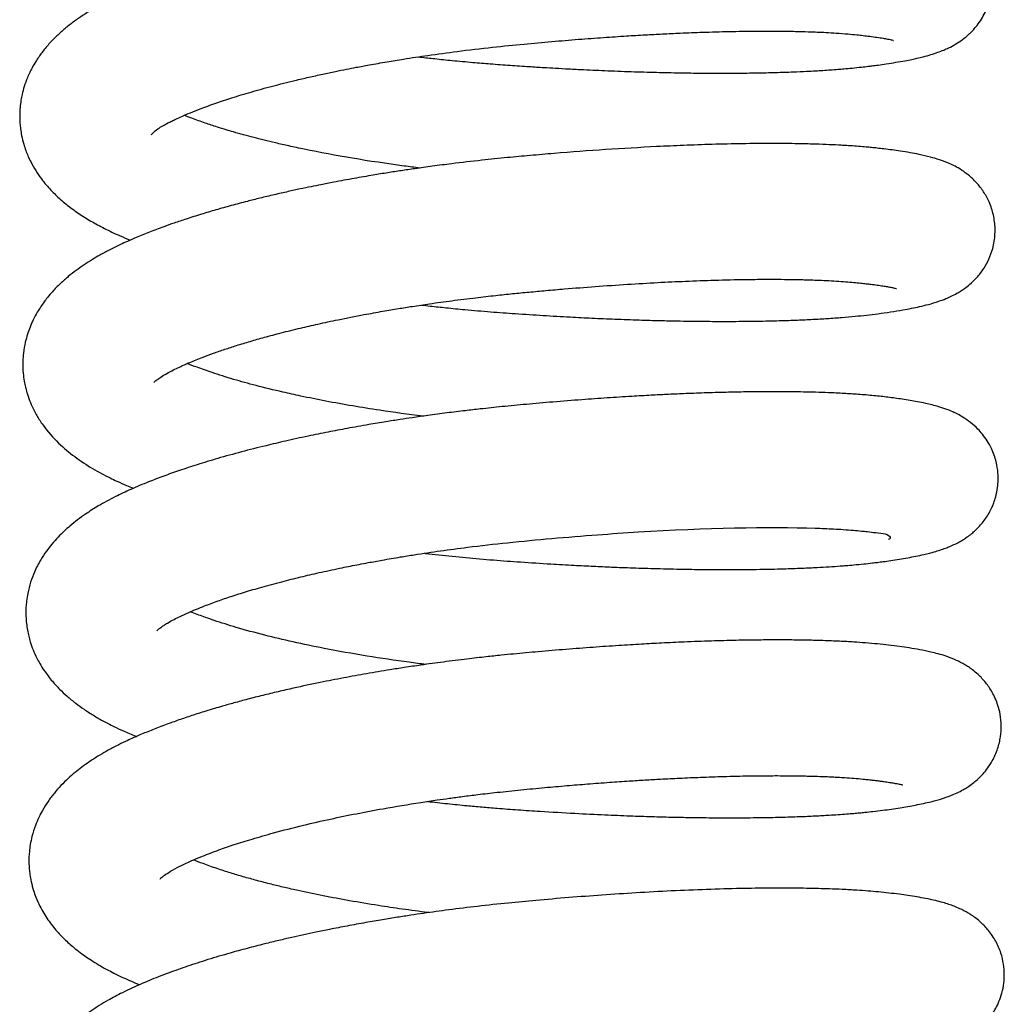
# Model space of a CAD drawing. Header units: inches. Extents: x 0 to 77643, y -44170 to 0.
# Tile 218 of 256: x 75367.32 to 75369.85, y -39657.32 to -39654.79. Entities that reach past the tile are written whole.
import ezdxf

# ---------------------------------------------------------------- set-up
doc = ezdxf.new("R2010")
doc.units = ezdxf.units.IN
doc.header["$MEASUREMENT"] = 0
doc.layers.add('FAKRO LOFT LADDERS', color=7, linetype='Continuous')

msp = doc.modelspace()

# ---------------------------------------------------------------- linework, layer by layer
at = {"layer": 'FAKRO LOFT LADDERS', "color": 7, "linetype": 'Continuous'}
for points, knots in [([(75368.34354, -39654.88571), (75368.34522, -39654.88591), (75368.35929, -39654.88753), (75368.3881, -39654.89071), (75368.43298, -39654.89531), (75368.48048, -39654.89971), (75368.53016, -39654.90384), (75368.57846, -39654.90736), (75368.62444, -39654.91044), (75368.66341, -39654.91287), (75368.69723, -39654.91484), (75368.73117, -39654.91671), (75368.77594, -39654.91898), (75368.83248, -39654.92152), (75368.89763, -39654.92392), (75368.96188, -39654.92575), (75369.02152, -39654.92694), (75369.07367, -39654.92754), (75369.1208, -39654.92772), (75369.16563, -39654.92756), (75369.21275, -39654.92697), (75369.26015, -39654.92591), (75369.30299, -39654.92447), (75369.33696, -39654.92295), (75369.36217, -39654.92161), (75369.38249, -39654.92039), (75369.40159, -39654.91911), (75369.41945, -39654.91778), (75369.43813, -39654.91625), (75369.45854, -39654.9144), (75369.47929, -39654.91228), (75369.49607, -39654.91036), (75369.51034, -39654.9086), (75369.52607, -39654.90651), (75369.54666, -39654.9035), (75369.56983, -39654.89981), (75369.59148, -39654.89596), (75369.60883, -39654.89252), (75369.62425, -39654.88919), (75369.64175, -39654.88497), (75369.65803, -39654.88051), (75369.67596, -39654.87471), (75369.6909, -39654.86901), (75369.70625, -39654.86214), (75369.72113, -39654.85444), (75369.74145, -39654.84103), (75369.75835, -39654.82707), (75369.77584, -39654.80828), (75369.78895, -39654.7895), (75369.79907, -39654.77118), (75369.80689, -39654.7519), (75369.81227, -39654.73228), (75369.81534, -39654.71357), (75369.81668, -39654.69077), (75369.81429, -39654.66189), (75369.80516, -39654.6288), (75369.78956, -39654.598), (75369.77465, -39654.57843), (75369.76402, -39654.56694), (75369.7544, -39654.55771), (75369.74579, -39654.55044), (75369.73069, -39654.53946), (75369.71766, -39654.53177), (75369.70256, -39654.52409), (75369.68812, -39654.51801), (75369.67109, -39654.51193), (75369.6546, -39654.50706), (75369.63741, -39654.50276), (75369.62093, -39654.49916), (75369.6042, -39654.49593), (75369.58604, -39654.49283), (75369.56767, -39654.49001), (75369.54799, -39654.48729), (75369.52459, -39654.48433), (75369.4982, -39654.48148), (75369.47283, -39654.47924), (75369.44913, -39654.47747), (75369.42497, -39654.47592), (75369.39496, -39654.47437), (75369.358, -39654.47293), (75369.31428, -39654.47182), (75369.26495, -39654.47123), (75369.21312, -39654.47126), (75369.1498, -39654.472), (75369.07637, -39654.47381), (75368.99364, -39654.47696), (75368.91305, -39654.48095), (75368.83046, -39654.4859), (75368.74384, -39654.49198), (75368.66161, -39654.4986), (75368.58088, -39654.50579), (75368.50165, -39654.51361), (75368.42143, -39654.52298), (75368.35573, -39654.53166), (75368.30561, -39654.53887), (75368.2628, -39654.54539), (75368.21646, -39654.55289), (75368.16857, -39654.56118), (75368.12586, -39654.56906), (75368.09024, -39654.57597), (75368.05605, -39654.58288), (75368.01955, -39654.5906), (75367.97948, -39654.59953), (75367.93948, -39654.60894), (75367.90048, -39654.61863), (75367.86311, -39654.62842), (75367.81426, -39654.64193), (75367.75832, -39654.6587), (75367.69805, -39654.67885), (75367.65247, -39654.69575), (75367.61514, -39654.71079), (75367.5842, -39654.7242), (75367.55582, -39654.73755), (75367.52891, -39654.75145), (75367.50499, -39654.76497), (75367.48014, -39654.78056), (75367.45748, -39654.79642), (75367.43583, -39654.81339), (75367.41493, -39654.83205), (75367.3951, -39654.85236), (75367.37634, -39654.87532), (75367.36371, -39654.89352), (75367.35232, -39654.91312), (75367.34572, -39654.92625), (75367.33866, -39654.94209), (75367.3319, -39654.96074), (75367.32667, -39654.98016), (75367.32321, -39654.99797), (75367.32082, -39655.01673), (75367.31992, -39655.03671), (75367.32063, -39655.05536), (75367.32235, -39655.07199), (75367.32531, -39655.08979), (75367.32989, -39655.1082), (75367.33554, -39655.12527), (75367.34146, -39655.14019), (75367.34964, -39655.15774), (75367.36096, -39655.17779), (75367.37455, -39655.19756), (75367.38783, -39655.21416), (75367.4037, -39655.23183), (75367.42574, -39655.25303), (75367.45398, -39655.2757), (75367.48618, -39655.29752), (75367.51988, -39655.31713), (75367.55094, -39655.33285), (75367.57964, -39655.34586), (75367.59538, -39655.35252), (75367.60406, -39655.35607)], [0.119394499, 0.119394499, 0.119394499, 0.119394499, 0.119403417, 0.119469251, 0.119546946, 0.119639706, 0.119718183, 0.119806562, 0.119891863, 0.119958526, 0.120010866, 0.120069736, 0.120137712, 0.120248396, 0.1203724, 0.120491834, 0.120604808, 0.120711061, 0.120795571, 0.120886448, 0.120985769, 0.121093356, 0.121197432, 0.121279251, 0.121335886, 0.121383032, 0.121432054, 0.121482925, 0.121524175, 0.121582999, 0.121652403, 0.12170353, 0.12173419, 0.121783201, 0.12185217, 0.121940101, 0.122028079, 0.122098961, 0.122154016, 0.122218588, 0.122311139, 0.12238902, 0.122452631, 0.122502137, 0.122569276, 0.122622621, 0.122683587, 0.122746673, 0.122786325, 0.122825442, 0.122871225, 0.122907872, 0.122942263, 0.122978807, 0.123037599, 0.123105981, 0.123174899, 0.123237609, 0.123262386, 0.123283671, 0.123318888, 0.123355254, 0.12340517, 0.123454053, 0.123516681, 0.123576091, 0.123664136, 0.123737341, 0.123800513, 0.123875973, 0.123949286, 0.124017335, 0.124084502, 0.124161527, 0.12425222, 0.124335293, 0.12438835, 0.12445449, 0.124534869, 0.124626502, 0.124737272, 0.124854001, 0.124968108, 0.125079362, 0.125255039, 0.12541186, 0.125558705, 0.125707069, 0.125863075, 0.126022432, 0.126140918, 0.12628618, 0.126436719, 0.12656187, 0.126634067, 0.126704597, 0.126792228, 0.126886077, 0.126968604, 0.127031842, 0.127087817, 0.127164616, 0.127246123, 0.127327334, 0.127408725, 0.127489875, 0.127567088, 0.127731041, 0.127875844, 0.128011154, 0.128089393, 0.128186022, 0.128278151, 0.128347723, 0.128436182, 0.128516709, 0.128596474, 0.128677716, 0.128759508, 0.128843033, 0.12892819, 0.129009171, 0.129057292, 0.129093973, 0.12913406, 0.129197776, 0.12925347, 0.129294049, 0.12934092, 0.129401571, 0.12945009, 0.129486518, 0.129532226, 0.12959211, 0.12963619, 0.129675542, 0.129721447, 0.129794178, 0.129866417, 0.129923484, 0.129975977, 0.130072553, 0.130189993, 0.130299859, 0.130410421, 0.130527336, 0.130591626, 0.130667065, 0.130667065, 0.130667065, 0.130667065]), ([(75367.65789, -39655.0854), (75367.65882, -39655.08483), (75367.66451, -39655.07678), (75367.68064, -39655.06676), (75367.68915, -39655.06168), (75367.69886, -39655.05637), (75367.71016, -39655.05066), (75367.72193, -39655.04502), (75367.74468, -39655.03465), (75367.77794, -39655.02098), (75367.82206, -39655.00492), (75367.86574, -39654.99043), (75367.91422, -39654.97575), (75367.96831, -39654.96082), (75368.0183, -39654.94825), (75368.06181, -39654.93807), (75368.09665, -39654.93035), (75368.12903, -39654.92352), (75368.15773, -39654.91774), (75368.18657, -39654.91214), (75368.22116, -39654.90571), (75368.26156, -39654.89862), (75368.31173, -39654.89037), (75368.37152, -39654.88129), (75368.44788, -39654.8709), (75368.53054, -39654.86116), (75368.61188, -39654.85312), (75368.68557, -39654.84642), (75368.75366, -39654.84081), (75368.81776, -39654.83605), (75368.87483, -39654.83225), (75368.92511, -39654.82926), (75368.97118, -39654.82681), (75369.02043, -39654.82452), (75369.0777, -39654.82231), (75369.14312, -39654.82049), (75369.20868, -39654.81955), (75369.2653, -39654.81958), (75369.30953, -39654.82021), (75369.34204, -39654.82107), (75369.36807, -39654.82204), (75369.39199, -39654.82316), (75369.41867, -39654.82473), (75369.44494, -39654.82672), (75369.46766, -39654.8289), (75369.48615, -39654.83098), (75369.50382, -39654.83314), (75369.52133, -39654.83555), (75369.53628, -39654.83791), (75369.5472, -39654.83989), (75369.5548, -39654.84145), (75369.56014, -39654.84268), (75369.56266, -39654.84336), (75369.56307, -39654.84348), (75369.56308, -39654.84348)], [0.871034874, 0.871034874, 0.871034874, 0.871034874, 0.8713395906, 0.8713878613, 0.8714340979, 0.8715100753, 0.8715597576, 0.8716089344, 0.8716725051, 0.8718477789, 0.8719767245, 0.8720986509, 0.8722329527, 0.8723719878, 0.8725096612, 0.8725905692, 0.8726708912, 0.872741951, 0.8728026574, 0.8728558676, 0.8729248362, 0.8730185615, 0.8731038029, 0.8732279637, 0.8733738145, 0.8735503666, 0.8737057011, 0.8738415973, 0.873975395, 0.8741011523, 0.8742180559, 0.8743155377, 0.8744057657, 0.8745018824, 0.8746250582, 0.8747754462, 0.8749404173, 0.8750877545, 0.8752007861, 0.8752937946, 0.875362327, 0.8754326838, 0.8755184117, 0.8756272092, 0.8757147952, 0.8757834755, 0.8758598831, 0.8759542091, 0.8760480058, 0.8761315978, 0.8761923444, 0.8762536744, 0.8763323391, 0.8763614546, 0.8763614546, 0.8763614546, 0.8763614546]), ([(75368.34747, -39655.17119), (75368.33391, -39655.1695), (75368.22982, -39655.15603), (75368.11544, -39655.13679), (75368.01226, -39655.11476), (75367.97801, -39655.10696), (75367.94822, -39655.09979), (75367.92093, -39655.09287), (75367.89456, -39655.08584), (75367.87084, -39655.07917), (75367.8485, -39655.07259), (75367.82418, -39655.06509), (75367.7939, -39655.05511), (75367.76577, -39655.04498), (75367.7488, -39655.03835), (75367.74252, -39655.03581)], [0.8679259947, 0.8679259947, 0.8679259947, 0.8679259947, 0.8680062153, 0.8685446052, 0.8686358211, 0.8687179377, 0.8687900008, 0.8688571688, 0.8689262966, 0.8689979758, 0.8690495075, 0.869117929, 0.8692154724, 0.8693331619, 0.8694067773, 0.8694067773, 0.8694067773, 0.8694067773]), ([(75368.35127, -39655.52263), (75368.35872, -39655.52349), (75368.37991, -39655.52589), (75368.41712, -39655.52987), (75368.46896, -39655.53493), (75368.52823, -39655.54007), (75368.5953, -39655.54496), (75368.66353, -39655.5494), (75368.72904, -39655.55316), (75368.79056, -39655.55625), (75368.84983, -39655.55882), (75368.90852, -39655.56093), (75368.96091, -39655.56243), (75369.00493, -39655.5634), (75369.04727, -39655.5641), (75369.09567, -39655.56459), (75369.15304, -39655.56466), (75369.21265, -39655.56408), (75369.26813, -39655.56286), (75369.31528, -39655.56124), (75369.35621, -39655.55935), (75369.39432, -39655.55714), (75369.43039, -39655.55455), (75369.46391, -39655.55162), (75369.4947, -39655.54843), (75369.52537, -39655.5447), (75369.55676, -39655.54014), (75369.58496, -39655.53554), (75369.60922, -39655.53101), (75369.63086, -39655.52649), (75369.65533, -39655.52047), (75369.67465, -39655.51493), (75369.70188, -39655.50489), (75369.71792, -39655.49749), (75369.73532, -39655.48725), (75369.74625, -39655.47995), (75369.76039, -39655.469), (75369.77748, -39655.45268), (75369.79468, -39655.43057), (75369.80872, -39655.4051), (75369.81948, -39655.37523), (75369.82497, -39655.34104), (75369.82353, -39655.31032), (75369.81887, -39655.28708), (75369.81379, -39655.27032), (75369.80552, -39655.25025), (75369.79252, -39655.2278), (75369.7737, -39655.20475), (75369.75298, -39655.1863), (75369.72806, -39655.16947), (75369.70409, -39655.15793), (75369.68017, -39655.14914), (75369.65611, -39655.14217), (75369.63168, -39655.13658), (75369.60571, -39655.13169), (75369.58264, -39655.12797), (75369.56012, -39655.12478), (75369.54036, -39655.12225), (75369.52228, -39655.12015), (75369.50701, -39655.11857), (75369.49132, -39655.1171), (75369.47338, -39655.1156), (75369.45403, -39655.11421), (75369.43683, -39655.11313), (75369.4163, -39655.11198), (75369.39, -39655.11076), (75369.35268, -39655.10948), (75369.30656, -39655.10848), (75369.24701, -39655.10804), (75369.1762, -39655.10859), (75369.10029, -39655.1103), (75369.02664, -39655.11287), (75368.936, -39655.11699), (75368.82567, -39655.12347), (75368.71608, -39655.13163), (75368.63171, -39655.13887), (75368.56971, -39655.14455), (75368.50251, -39655.15139), (75368.4382, -39655.15888), (75368.38091, -39655.16628), (75368.33763, -39655.1723), (75368.29961, -39655.1779), (75368.26381, -39655.18343), (75368.2237, -39655.18996), (75368.17718, -39655.19798), (75368.13249, -39655.20622), (75368.09578, -39655.21338), (75368.06721, -39655.21916), (75368.03911, -39655.22505), (75368.00744, -39655.23196), (75367.97289, -39655.23983), (75367.93811, -39655.24815), (75367.90095, -39655.25747), (75367.8632, -39655.26745), (75367.82388, -39655.27847), (75367.78554, -39655.28987), (75367.74919, -39655.30137), (75367.71807, -39655.31181), (75367.68586, -39655.3232), (75367.65344, -39655.33542), (75367.62247, -39655.34799), (75367.59799, -39655.35862), (75367.5754, -39655.36893), (75367.55124, -39655.38075), (75367.52773, -39655.3934), (75367.50557, -39655.40641), (75367.48577, -39655.41904), (75367.46405, -39655.43439), (75367.44527, -39655.44909), (75367.42322, -39655.46857), (75367.40649, -39655.48568), (75367.39257, -39655.50194), (75367.38287, -39655.51452), (75367.37411, -39655.52697), (75367.36457, -39655.54215), (75367.35508, -39655.55978), (75367.3468, -39655.5784), (75367.33989, -39655.59755), (75367.33374, -39655.61987), (75367.32967, -39655.6433), (75367.32809, -39655.66474), (75367.32804, -39655.68358), (75367.3293, -39655.70226), (75367.33207, -39655.72062), (75367.3357, -39655.73699), (75367.34046, -39655.75384), (75367.34744, -39655.77301), (75367.35587, -39655.79125), (75367.36406, -39655.80625), (75367.37173, -39655.81877), (75367.38887, -39655.84389), (75367.41788, -39655.87665), (75367.46098, -39655.91262), (75367.49857, -39655.93731), (75367.52969, -39655.95485), (75367.55059, -39655.9656), (75367.57213, -39655.97589), (75367.59186, -39655.98465), (75367.60615, -39655.99063), (75367.61201, -39655.99303)], [0.132243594, 0.132243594, 0.132243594, 0.132243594, 0.132283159, 0.132355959, 0.132440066, 0.132555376, 0.132665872, 0.132790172, 0.132912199, 0.133010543, 0.133116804, 0.133230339, 0.133330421, 0.133407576, 0.13347899, 0.133573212, 0.133690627, 0.133824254, 0.133946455, 0.134054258, 0.134147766, 0.134239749, 0.13433907, 0.134431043, 0.134516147, 0.134604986, 0.134711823, 0.134826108, 0.134912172, 0.134996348, 0.135094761, 0.135215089, 0.135286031, 0.135400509, 0.13543084, 0.135467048, 0.135508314, 0.135566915, 0.13562822, 0.135683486, 0.13573981, 0.135811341, 0.135879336, 0.135913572, 0.135945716, 0.13598088, 0.136039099, 0.136099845, 0.136167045, 0.136229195, 0.136337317, 0.136425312, 0.136527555, 0.136653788, 0.136749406, 0.13684823, 0.136923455, 0.136996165, 0.137051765, 0.137097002, 0.137138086, 0.137194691, 0.137255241, 0.137302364, 0.137336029, 0.137420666, 0.137508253, 0.137615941, 0.137752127, 0.1379141, 0.138071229, 0.138214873, 0.138344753, 0.138585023, 0.138818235, 0.138926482, 0.139028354, 0.139142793, 0.139278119, 0.139365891, 0.139445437, 0.139508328, 0.139569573, 0.139638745, 0.139727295, 0.139825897, 0.139888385, 0.139936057, 0.139990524, 0.140052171, 0.140123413, 0.140198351, 0.140265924, 0.140355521, 0.140442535, 0.140527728, 0.140618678, 0.140696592, 0.140763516, 0.140861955, 0.140956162, 0.141021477, 0.141075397, 0.141157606, 0.141240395, 0.141301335, 0.141375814, 0.141446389, 0.141523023, 0.141600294, 0.141689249, 0.141745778, 0.141784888, 0.141825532, 0.141875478, 0.141935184, 0.141990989, 0.142042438, 0.142099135, 0.142174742, 0.142229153, 0.142267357, 0.142321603, 0.142375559, 0.142412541, 0.142453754, 0.142514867, 0.142576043, 0.142617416, 0.142655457, 0.142698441, 0.142874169, 0.143033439, 0.143193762, 0.143268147, 0.143339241, 0.143392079, 0.14346615, 0.143516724, 0.143516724, 0.143516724, 0.143516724]), ([(75367.6644, -39655.72156), (75367.66434, -39655.72164), (75367.66476, -39655.72114), (75367.66735, -39655.71869), (75367.67271, -39655.71429), (75367.68243, -39655.70738), (75367.69638, -39655.69887), (75367.71308, -39655.68998), (75367.73277, -39655.68051), (75367.75765, -39655.66945), (75367.78704, -39655.65763), (75367.81737, -39655.6464), (75367.84624, -39655.6364), (75367.87776, -39655.62617), (75367.91177, -39655.61582), (75367.94975, -39655.605), (75367.99274, -39655.59354), (75368.03847, -39655.58223), (75368.08739, -39655.57097), (75368.14138, -39655.55941), (75368.19738, -39655.54841), (75368.24935, -39655.53902), (75368.29077, -39655.53201), (75368.33066, -39655.52563), (75368.37633, -39655.51875), (75368.4307, -39655.5112), (75368.4875, -39655.50407), (75368.53957, -39655.49816), (75368.58521, -39655.49347), (75368.62821, -39655.48932), (75368.67245, -39655.48526), (75368.7292, -39655.48036), (75368.79924, -39655.47483), (75368.87952, -39655.46931), (75368.95695, -39655.4648), (75369.03177, -39655.46124), (75369.10755, -39655.4585), (75369.17501, -39655.45699), (75369.23143, -39655.45648), (75369.27245, -39655.45656), (75369.30485, -39655.45695), (75369.3281, -39655.45744), (75369.34771, -39655.45797), (75369.368, -39655.45866), (75369.39191, -39655.45969), (75369.41694, -39655.46107), (75369.4405, -39655.46269), (75369.46113, -39655.46443), (75369.47835, -39655.46615), (75369.49289, -39655.46779), (75369.50671, -39655.46945), (75369.52165, -39655.47142), (75369.53593, -39655.47352), (75369.54854, -39655.47561), (75369.55908, -39655.47759), (75369.56695, -39655.47935), (75369.57032, -39655.48022), (75369.57103, -39655.48045), (75369.57099, -39655.48043)], [0.8582021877, 0.8582021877, 0.8582021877, 0.8582021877, 0.8582714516, 0.8583466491, 0.8584219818, 0.8585209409, 0.8586293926, 0.8587242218, 0.8587961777, 0.8589054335, 0.8590267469, 0.8591140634, 0.8592041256, 0.8592917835, 0.8593870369, 0.8594826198, 0.8595875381, 0.8597061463, 0.8598065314, 0.8599210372, 0.8600614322, 0.860161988, 0.8602427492, 0.8603137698, 0.8604015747, 0.8605138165, 0.8606326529, 0.8607314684, 0.8608144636, 0.8608954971, 0.8609789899, 0.8610696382, 0.8612239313, 0.861387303, 0.8615456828, 0.8616942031, 0.8618556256, 0.8620385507, 0.8621559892, 0.8622635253, 0.8623488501, 0.8624122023, 0.8624543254, 0.8625151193, 0.8625908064, 0.8626741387, 0.8627583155, 0.8628349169, 0.8629069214, 0.8629667, 0.8630190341, 0.8630986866, 0.8631765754, 0.8632496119, 0.8633369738, 0.86342667, 0.8634895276, 0.8635399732, 0.8635399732, 0.8635399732, 0.8635399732]), ([(75368.35507, -39655.80809), (75368.3176, -39655.80341), (75368.25672, -39655.79502), (75368.17371, -39655.78167), (75368.10623, -39655.76949), (75368.04666, -39655.7575), (75367.9866, -39655.74422), (75367.92811, -39655.72989), (75367.86763, -39655.71317), (75367.81677, -39655.69725), (75367.77857, -39655.6838), (75367.75804, -39655.67582), (75367.74988, -39655.67252)], [0.8551029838, 0.8551029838, 0.8551029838, 0.8551029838, 0.8553245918, 0.8554684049, 0.8556180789, 0.8557609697, 0.8558687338, 0.8560404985, 0.8561965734, 0.8563608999, 0.8564921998, 0.8565868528, 0.8565868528, 0.8565868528, 0.8565868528]), ([(75368.36014, -39656.15968), (75368.36083, -39656.15976), (75368.37273, -39656.16113), (75368.40776, -39656.16503), (75368.46573, -39656.17089), (75368.5359, -39656.17701), (75368.60866, -39656.18228), (75368.67794, -39656.18673), (75368.74042, -39656.19026), (75368.79248, -39656.19288), (75368.8428, -39656.19513), (75368.89702, -39656.19722), (75368.95863, -39656.19914), (75369.02092, -39656.20055), (75369.08404, -39656.2014), (75369.15007, -39656.20167), (75369.21681, -39656.20111), (75369.27784, -39656.19976), (75369.32642, -39656.19805), (75369.36533, -39656.19621), (75369.39768, -39656.19433), (75369.42225, -39656.19264), (75369.44311, -39656.19102), (75369.46351, -39656.18929), (75369.48618, -39656.1871), (75369.50622, -39656.1849), (75369.52267, -39656.18291), (75369.53859, -39656.18083), (75369.55754, -39656.1781), (75369.57871, -39656.17481), (75369.60006, -39656.17115), (75369.62079, -39656.16721), (75369.63968, -39656.16316), (75369.65498, -39656.15946), (75369.66897, -39656.1557), (75369.68238, -39656.15168), (75369.69555, -39656.14717), (75369.70876, -39656.14198), (75369.72118, -39656.13642), (75369.73296, -39656.13023), (75369.74244, -39656.12467), (75369.75485, -39656.11635), (75369.76563, -39656.10809), (75369.78444, -39656.09087), (75369.7999, -39656.07095), (75369.8104, -39656.05346), (75369.81687, -39656.0399), (75369.82097, -39656.02972), (75369.82677, -39656.01214), (75369.83056, -39655.99259), (75369.83214, -39655.97252), (75369.83158, -39655.95035), (75369.82713, -39655.92249), (75369.81713, -39655.89442), (75369.80411, -39655.87092), (75369.79202, -39655.85426), (75369.77832, -39655.83885), (75369.76022, -39655.82279), (75369.73831, -39655.80795), (75369.71793, -39655.79763), (75369.69765, -39655.78946), (75369.68057, -39655.78384), (75369.6631, -39655.77903), (75369.64428, -39655.77459), (75369.62009, -39655.76971), (75369.5882, -39655.76444), (75369.55102, -39655.75943), (75369.51296, -39655.75516), (75369.47497, -39655.75197), (75369.43592, -39655.74947), (75369.39923, -39655.74773), (75369.36441, -39655.74655), (75369.33258, -39655.7458), (75369.30117, -39655.74533), (75369.26702, -39655.74511), (75369.2284, -39655.74517), (75369.1833, -39655.74565), (75369.13258, -39655.74666), (75369.0792, -39655.74821), (75369.02789, -39655.75014), (75368.98251, -39655.75217), (75368.93813, -39655.75441), (75368.88747, -39655.75726), (75368.82806, -39655.76103), (75368.76043, -39655.76585), (75368.69121, -39655.77132), (75368.6228, -39655.7773), (75368.56057, -39655.78314), (75368.50839, -39655.78865), (75368.46117, -39655.79407), (75368.41619, -39655.79962), (75368.37077, -39655.80568), (75368.33083, -39655.81137), (75368.2951, -39655.81672), (75368.25775, -39655.82259), (75368.21209, -39655.83018), (75368.16261, -39655.83897), (75368.11057, -39655.84888), (75368.05769, -39655.85962), (75368.00435, -39655.87127), (75367.9472, -39655.88468), (75367.88873, -39655.89951), (75367.82987, -39655.91583), (75367.77693, -39655.93184), (75367.731, -39655.94692), (75367.68951, -39655.96163), (75367.64781, -39655.97762), (75367.60641, -39655.99506), (75367.56343, -39656.01518), (75367.52443, -39656.03636), (75367.48559, -39656.06098), (75367.45057, -39656.08749), (75367.42294, -39656.11333), (75367.40308, -39656.13549), (75367.38803, -39656.15485), (75367.3725, -39656.1784), (75367.35865, -39656.20509), (75367.34763, -39656.23412), (75367.34108, -39656.25934), (75367.33766, -39656.28107), (75367.33632, -39656.29676), (75367.33591, -39656.30976), (75367.33612, -39656.32381), (75367.33734, -39656.33982), (75367.33984, -39656.3567), (75367.34319, -39656.37233), (75367.34781, -39656.38901), (75367.35456, -39656.40806), (75367.3629, -39656.42651), (75367.37257, -39656.4444), (75367.38519, -39656.46455), (75367.40204, -39656.48664), (75367.42236, -39656.50863), (75367.44219, -39656.52716), (75367.46316, -39656.54429), (75367.48574, -39656.56055), (75367.5089, -39656.57544), (75367.53443, -39656.59014), (75367.55984, -39656.6033), (75367.58862, -39656.6168), (75367.60786, -39656.62503), (75367.61926, -39656.6297), (75367.61982, -39656.62993)], [0.145094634, 0.145094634, 0.145094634, 0.145094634, 0.145098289, 0.145157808, 0.145280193, 0.145403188, 0.145524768, 0.145659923, 0.145765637, 0.145853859, 0.145936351, 0.146035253, 0.146147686, 0.146275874, 0.146386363, 0.146513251, 0.14666979, 0.146801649, 0.14691324, 0.147004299, 0.147081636, 0.147155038, 0.147194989, 0.147248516, 0.147321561, 0.147386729, 0.147426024, 0.147471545, 0.147535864, 0.147613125, 0.147693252, 0.147774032, 0.147859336, 0.147926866, 0.147977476, 0.148042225, 0.148105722, 0.148151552, 0.148204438, 0.148252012, 0.148281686, 0.148307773, 0.148349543, 0.148414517, 0.148476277, 0.148508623, 0.148538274, 0.148560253, 0.148591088, 0.148635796, 0.148671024, 0.148705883, 0.148761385, 0.148831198, 0.148876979, 0.148920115, 0.148959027, 0.149015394, 0.149076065, 0.149171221, 0.149230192, 0.149317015, 0.149394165, 0.14946492, 0.149555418, 0.149708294, 0.149837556, 0.149952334, 0.150070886, 0.150172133, 0.150276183, 0.150358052, 0.150432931, 0.150506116, 0.150577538, 0.150664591, 0.150760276, 0.150864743, 0.150977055, 0.151078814, 0.151162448, 0.151234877, 0.151327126, 0.151441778, 0.151557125, 0.151688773, 0.151807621, 0.151916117, 0.152014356, 0.152080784, 0.152164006, 0.15225122, 0.15232147, 0.152377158, 0.15244315, 0.15252357, 0.152626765, 0.152717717, 0.15281769, 0.152931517, 0.153033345, 0.153165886, 0.153300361, 0.153422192, 0.15353313, 0.15363497, 0.153739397, 0.153868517, 0.153987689, 0.154128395, 0.154240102, 0.154387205, 0.154508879, 0.15457948, 0.154645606, 0.154719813, 0.154817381, 0.154893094, 0.154970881, 0.155023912, 0.155064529, 0.155094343, 0.155126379, 0.155174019, 0.155219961, 0.155259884, 0.155299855, 0.155357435, 0.155421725, 0.15546475, 0.155523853, 0.155624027, 0.155702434, 0.155779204, 0.155863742, 0.155941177, 0.156024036, 0.156104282, 0.156193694, 0.156267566, 0.156361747, 0.156366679, 0.156366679, 0.156366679, 0.156366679]), ([(75367.67218, -39656.35862), (75367.67219, -39656.35861), (75367.67244, -39656.35832), (75367.67495, -39656.3558), (75367.68137, -39656.35066), (75367.68959, -39656.34489), (75367.70064, -39656.33797), (75367.71457, -39656.33019), (75367.73306, -39656.32101), (75367.75833, -39656.30944), (75367.79062, -39656.29615), (75367.82773, -39656.2824), (75367.86378, -39656.27009), (75367.9031, -39656.25765), (75367.94837, -39656.24444), (75367.99703, -39656.23137), (75368.04646, -39656.21914), (75368.09596, -39656.20775), (75368.14403, -39656.19748), (75368.18423, -39656.18948), (75368.2187, -39656.18295), (75368.25391, -39656.17655), (75368.29348, -39656.16979), (75368.36555, -39656.15821), (75368.45719, -39656.14529), (75368.5757, -39656.13184), (75368.68769, -39656.12136), (75368.80038, -39656.11215), (75369.04834, -39656.09535), (75369.25409, -39656.09097), (75369.3865, -39656.09602), (75369.41045, -39656.09717), (75369.43552, -39656.09869), (75369.45944, -39656.1005), (75369.47986, -39656.10241), (75369.49912, -39656.10449), (75369.51975, -39656.1072), (75369.55877, -39656.11075), (75369.55662, -39656.12356), (75369.54928, -39656.1241)], [0.8454967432, 0.8454967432, 0.8454967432, 0.8454967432, 0.8455234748, 0.8456363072, 0.8457219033, 0.8457984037, 0.8458714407, 0.8459734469, 0.8460502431, 0.8461463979, 0.8462944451, 0.8464086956, 0.8465116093, 0.8466213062, 0.8467412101, 0.8468702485, 0.8469842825, 0.847091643, 0.8472073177, 0.847300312, 0.8473488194, 0.8474239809, 0.8475184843, 0.8475900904, 0.8478573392, 0.848055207, 0.8482736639, 0.8485011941, 0.8487090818, 0.8497497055, 0.849819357, 0.8498931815, 0.8499753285, 0.8500701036, 0.8501504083, 0.8502118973, 0.850306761, 0.850431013, 0.850763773, 0.850763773, 0.850763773, 0.850763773]), ([(75368.36334, -39656.44507), (75368.34881, -39656.44326), (75368.29741, -39656.4366), (75368.20852, -39656.42341), (75368.10906, -39656.4057), (75368.02181, -39656.38753), (75367.94598, -39656.3695), (75367.88874, -39656.35387), (75367.84683, -39656.34114), (75367.82066, -39656.33264), (75367.79845, -39656.32494), (75367.77961, -39656.31804), (75367.76684, -39656.3131), (75367.75985, -39656.3103), (75367.75833, -39656.30969)], [0.8423832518, 0.8423832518, 0.8423832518, 0.8423832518, 0.8424691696, 0.8426889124, 0.8429246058, 0.8431059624, 0.8432847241, 0.8434804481, 0.8435648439, 0.8436508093, 0.8437229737, 0.843783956, 0.843847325, 0.8438651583, 0.8438651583, 0.8438651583, 0.8438651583]), ([(75368.36695, -39656.79649), (75368.38403, -39656.79846), (75368.41786, -39656.8022), (75368.46449, -39656.80686), (75368.50715, -39656.81075), (75368.55066, -39656.81439), (75368.60049, -39656.81807), (75368.66711, -39656.82252), (75368.74175, -39656.82692), (75368.81872, -39656.83072), (75368.88455, -39656.83342), (75368.9411, -39656.83532), (75368.99049, -39656.83664), (75369.03912, -39656.83763), (75369.09444, -39656.83836), (75369.15586, -39656.83859), (75369.21759, -39656.83811), (75369.27254, -39656.83703), (75369.32032, -39656.83553), (75369.36156, -39656.83375), (75369.39431, -39656.83195), (75369.42101, -39656.83022), (75369.44191, -39656.82869), (75369.46007, -39656.8272), (75369.47576, -39656.82579), (75369.49241, -39656.82418), (75369.51258, -39656.82203), (75369.53523, -39656.8193), (75369.5585, -39656.81607), (75369.58, -39656.8128), (75369.60047, -39656.80941), (75369.62059, -39656.80574), (75369.64043, -39656.80169), (75369.65713, -39656.79783), (75369.6715, -39656.79412), (75369.6831, -39656.7908), (75369.69376, -39656.78742), (75369.70369, -39656.78396), (75369.71569, -39656.77934), (75369.72976, -39656.77306), (75369.74331, -39656.76587), (75369.75661, -39656.7576), (75369.76827, -39656.7492), (75369.78119, -39656.73819), (75369.79314, -39656.72614), (75369.80572, -39656.71067), (75369.81925, -39656.68956), (75369.83122, -39656.66268), (75369.83858, -39656.63175), (75369.84054, -39656.60169), (75369.83787, -39656.57443), (75369.83208, -39656.55127), (75369.82486, -39656.53224), (75369.81482, -39656.51226), (75369.80007, -39656.49064), (75369.78247, -39656.47208), (75369.76715, -39656.4594), (75369.75596, -39656.45152), (75369.74159, -39656.44258), (75369.72174, -39656.43257), (75369.69923, -39656.42409), (75369.67827, -39656.41784), (75369.65634, -39656.41238), (75369.63148, -39656.40731), (75369.60543, -39656.4029), (75369.57833, -39656.39895), (75369.55152, -39656.39551), (75369.52215, -39656.3923), (75369.49238, -39656.38968), (75369.46, -39656.38738), (75369.42384, -39656.38538), (75369.38427, -39656.38382), (75369.34472, -39656.38279), (75369.30607, -39656.38222), (75369.26448, -39656.382), (75369.21536, -39656.38225), (75369.15857, -39656.38315), (75369.09469, -39656.38486), (75369.03066, -39656.38725), (75368.97058, -39656.39005), (75368.91462, -39656.39307), (75368.85604, -39656.39664), (75368.79125, -39656.40109), (75368.72221, -39656.40637), (75368.65411, -39656.41213), (75368.59861, -39656.41721), (75368.55409, -39656.4216), (75368.5141, -39656.42583), (75368.4645, -39656.43151), (75368.40847, -39656.43855), (75368.35484, -39656.44593), (75368.30924, -39656.45269), (75368.26273, -39656.45997), (75368.21057, -39656.46871), (75368.15094, -39656.47951), (75368.08813, -39656.49182), (75368.03216, -39656.50376), (75367.98328, -39656.51495), (75367.94397, -39656.52445), (75367.90615, -39656.53409), (75367.87159, -39656.54338), (75367.84357, -39656.55128), (75367.81923, -39656.55841), (75367.7926, -39656.56648), (75367.76232, -39656.5761), (75367.72828, -39656.58758), (75367.69477, -39656.59959), (75367.66129, -39656.61242), (75367.63234, -39656.62437), (75367.60941, -39656.63445), (75367.58942, -39656.64366), (75367.56708, -39656.65462), (75367.54368, -39656.66716), (75367.51993, -39656.68112), (75367.49954, -39656.69427), (75367.47893, -39656.70899), (75367.46237, -39656.72197), (75367.44383, -39656.73802), (75367.42616, -39656.75538), (75367.40873, -39656.77503), (75367.39264, -39656.79631), (75367.37947, -39656.81735), (75367.36873, -39656.83809), (75367.35939, -39656.86008), (75367.35196, -39656.88364), (75367.34724, -39656.90619), (75367.34435, -39656.92848), (75367.34354, -39656.94952), (75367.34455, -39656.96917), (75367.34644, -39656.9858), (75367.34976, -39657.00425), (75367.35495, -39657.02376), (75367.36244, -39657.04491), (75367.37396, -39657.07059), (75367.39186, -39657.10044), (75367.4146, -39657.12917), (75367.43821, -39657.1535), (75367.4596, -39657.17214), (75367.4791, -39657.1871), (75367.4959, -39657.19889), (75367.5133, -39657.21011), (75367.5324, -39657.22145), (75367.55194, -39657.23211), (75367.57013, -39657.24128), (75367.58816, -39657.24984), (75367.60672, -39657.25811), (75367.62082, -39657.26405), (75367.62793, -39657.26696)], [0.157943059, 0.157943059, 0.157943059, 0.157943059, 0.158033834, 0.158122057, 0.158188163, 0.158257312, 0.158349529, 0.158448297, 0.158605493, 0.158741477, 0.158857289, 0.158960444, 0.159051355, 0.159132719, 0.159236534, 0.159371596, 0.15949936, 0.159620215, 0.159728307, 0.159823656, 0.159912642, 0.159970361, 0.160027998, 0.160077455, 0.160117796, 0.160158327, 0.160218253, 0.160294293, 0.160366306, 0.160442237, 0.160514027, 0.160590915, 0.160674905, 0.160755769, 0.160806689, 0.160865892, 0.160908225, 0.160948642, 0.16099598, 0.16105757, 0.161112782, 0.161147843, 0.161192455, 0.161226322, 0.161267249, 0.161309, 0.161352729, 0.161419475, 0.161480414, 0.161534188, 0.161589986, 0.161634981, 0.16167161, 0.161707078, 0.161766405, 0.161830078, 0.161873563, 0.161907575, 0.161936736, 0.162014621, 0.16212145, 0.162211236, 0.162292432, 0.162409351, 0.162520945, 0.162612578, 0.16270861, 0.1627973, 0.162888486, 0.162974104, 0.163072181, 0.163180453, 0.163276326, 0.163359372, 0.163450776, 0.163557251, 0.163678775, 0.163805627, 0.163941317, 0.164050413, 0.164145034, 0.164251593, 0.164369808, 0.164492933, 0.164617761, 0.164727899, 0.164783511, 0.164850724, 0.1649373, 0.165043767, 0.16514613, 0.165222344, 0.165288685, 0.165397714, 0.16550718, 0.165621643, 0.165755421, 0.16583533, 0.165916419, 0.165997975, 0.166074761, 0.166140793, 0.166185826, 0.166237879, 0.166324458, 0.166405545, 0.166489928, 0.166582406, 0.166674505, 0.166734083, 0.166783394, 0.166853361, 0.166936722, 0.167007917, 0.167087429, 0.167149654, 0.167217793, 0.1672859, 0.167362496, 0.167436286, 0.167513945, 0.167591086, 0.167645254, 0.167706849, 0.167784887, 0.167842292, 0.167889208, 0.167960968, 0.16800633, 0.168042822, 0.168091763, 0.168153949, 0.16820267, 0.16827028, 0.168383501, 0.168491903, 0.168582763, 0.168679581, 0.168742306, 0.168799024, 0.168860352, 0.16892311, 0.168990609, 0.169049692, 0.169094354, 0.169155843, 0.169217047, 0.169217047, 0.169217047, 0.169217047]), ([(75367.68016, -39656.99547), (75367.68014, -39656.99549), (75367.68121, -39656.99427), (75367.68789, -39656.98845), (75367.70222, -39656.97856), (75367.72188, -39656.96729), (75367.75033, -39656.9534), (75367.78619, -39656.93788), (75367.82855, -39656.9218), (75367.87147, -39656.90704), (75367.91811, -39656.89238), (75367.97664, -39656.87563), (75368.04383, -39656.85841), (75368.11545, -39656.84202), (75368.18397, -39656.82785), (75368.26096, -39656.81341), (75368.33081, -39656.80181), (75368.38803, -39656.79326), (75368.42384, -39656.78821), (75368.45858, -39656.78357), (75368.49957, -39656.77843), (75368.54937, -39656.77265), (75368.60678, -39656.76673), (75368.66654, -39656.76107), (75368.72378, -39656.75602), (75368.7792, -39656.7515), (75368.83269, -39656.7475), (75368.88205, -39656.74413), (75368.92573, -39656.74141), (75368.96895, -39656.73896), (75369.01631, -39656.73657), (75369.07057, -39656.73424), (75369.13038, -39656.73223), (75369.19265, -39656.73084), (75369.25105, -39656.7303), (75369.30057, -39656.7305), (75369.33861, -39656.73115), (75369.36716, -39656.73194), (75369.38837, -39656.73272), (75369.40555, -39656.73349), (75369.42191, -39656.73433), (75369.44063, -39656.73546), (75369.46298, -39656.73708), (75369.48256, -39656.73882), (75369.49873, -39656.74054), (75369.51086, -39656.74192), (75369.52148, -39656.74321), (75369.53199, -39656.74457), (75369.54371, -39656.74619), (75369.55665, -39656.74818), (75369.56733, -39656.75003), (75369.57659, -39656.75183), (75369.58436, -39656.75358), (75369.58685, -39656.75433), (75369.58683, -39656.75431)], [0.8326388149, 0.8326388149, 0.8326388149, 0.8326388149, 0.8327277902, 0.8328594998, 0.8329837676, 0.8331186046, 0.8332285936, 0.8333947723, 0.833537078, 0.833657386, 0.8337862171, 0.8339292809, 0.8341138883, 0.8342720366, 0.8344154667, 0.8345582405, 0.8347537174, 0.834837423, 0.8348977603, 0.8349643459, 0.8350404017, 0.8351359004, 0.8352521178, 0.8353708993, 0.8354799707, 0.8355828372, 0.8356931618, 0.8357939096, 0.8358760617, 0.8359560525, 0.8360577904, 0.8361703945, 0.836301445, 0.8364506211, 0.836596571, 0.8367225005, 0.8368284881, 0.8369036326, 0.8369650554, 0.8370172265, 0.8370624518, 0.837122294, 0.8372028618, 0.8372944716, 0.8373508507, 0.8374012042, 0.8374489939, 0.8374946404, 0.8375520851, 0.8376296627, 0.8377081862, 0.8377695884, 0.837867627, 0.8379711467, 0.8379711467, 0.8379711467, 0.8379711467]), ([(75368.37061, -39657.08193), (75368.36972, -39657.08182), (75368.34676, -39657.07895), (75368.30312, -39657.07314), (75368.23594, -39657.06314), (75368.16787, -39657.0518), (75368.09897, -39657.03889), (75368.04382, -39657.02736), (75367.99991, -39657.01736), (75367.96451, -39657.00879), (75367.929, -39656.99961), (75367.89403, -39656.9899), (75367.85969, -39656.97966), (75367.82489, -39656.96843), (75367.7933, -39656.95726), (75367.77412, -39656.94981), (75367.76657, -39656.94676)], [0.829530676, 0.829530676, 0.829530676, 0.829530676, 0.8295359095, 0.8296664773, 0.8297910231, 0.8299463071, 0.8300937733, 0.8302412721, 0.8303241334, 0.8304079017, 0.8305036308, 0.8305987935, 0.8306922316, 0.8307990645, 0.8309195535, 0.8310097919, 0.8310097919, 0.8310097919, 0.8310097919]), ([(75368.37536, -39657.43348), (75368.38221, -39657.43427), (75368.3994, -39657.43622), (75368.4282, -39657.43934), (75368.46312, -39657.44288), (75368.50221, -39657.44656), (75368.54858, -39657.45055), (75368.60047, -39657.45446), (75368.6518, -39657.45792), (75368.69597, -39657.46068), (75368.73566, -39657.46298), (75368.77762, -39657.46524), (75368.83603, -39657.46807), (75368.90784, -39657.47099), (75368.98774, -39657.4734), (75369.0616, -39657.47485), (75369.12254, -39657.47542), (75369.17465, -39657.47543), (75369.22164, -39657.47505), (75369.27067, -39657.47419), (75369.3169, -39657.47286), (75369.35581, -39657.4713), (75369.38591, -39657.4698), (75369.41074, -39657.46835), (75369.43401, -39657.4668), (75369.45607, -39657.46513), (75369.47943, -39657.46315), (75369.50212, -39657.46095), (75369.52201, -39657.45877), (75369.53898, -39657.45672), (75369.55663, -39657.4544), (75369.57843, -39657.45121), (75369.60192, -39657.44747), (75369.62481, -39657.44338), (75369.64661, -39657.43901), (75369.66631, -39657.4345), (75369.68538, -39657.42946), (75369.70381, -39657.42377), (75369.71951, -39657.41797), (75369.73177, -39657.41262), (75369.73972, -39657.40881), (75369.74735, -39657.40484), (75369.75691, -39657.39934), (75369.76643, -39657.39319), (75369.77735, -39657.3851), (75369.79104, -39657.37349), (75369.80724, -39657.35654), (75369.82209, -39657.33503), (75369.83271, -39657.31426), (75369.84042, -39657.29393), (75369.84626, -39657.26884), (75369.8484, -39657.24196), (75369.84622, -39657.21354), (75369.83914, -39657.184), (75369.8262, -39657.15429), (75369.8082, -39657.12776), (75369.79013, -39657.10884), (75369.77527, -39657.09653), (75369.7644, -39657.08883), (75369.75031, -39657.07998), (75369.73498, -39657.07216), (75369.71867, -39657.06538), (75369.70472, -39657.06041), (75369.68886, -39657.05554), (75369.66845, -39657.0503), (75369.64768, -39657.04587), (75369.62363, -39657.04153), (75369.60146, -39657.03806), (75369.57731, -39657.03472), (75369.55223, -39657.0316), (75369.52545, -39657.02882), (75369.49801, -39657.02645), (75369.46716, -39657.02427), (75369.4341, -39657.02245), (75369.40092, -39657.02109), (75369.3604, -39657.01986), (75369.30993, -39657.01901), (75369.24326, -39657.01894), (75369.16839, -39657.01996), (75369.08399, -39657.02233), (75368.99414, -39657.02609), (75368.90426, -39657.03098), (75368.81635, -39657.03674), (75368.73026, -39657.04325), (75368.65, -39657.05012), (75368.57178, -39657.0574), (75368.49715, -39657.06544), (75368.42438, -39657.07439), (75368.36734, -39657.08221), (75368.32346, -39657.08868), (75368.28843, -39657.09409), (75368.24996, -39657.10034), (75368.20683, -39657.10774), (75368.16143, -39657.11602), (75368.11862, -39657.12431), (75368.08166, -39657.13186), (75368.04924, -39657.13878), (75368.01772, -39657.14578), (75367.98399, -39657.1536), (75367.94546, -39657.16297), (75367.9035, -39657.17377), (75367.86493, -39657.18435), (75367.82187, -39657.19681), (75367.77669, -39657.21079), (75367.72706, -39657.22759), (75367.68037, -39657.24484), (75367.63245, -39657.26435), (75367.58761, -39657.28483), (75367.5429, -39657.30861), (75367.51029, -39657.32899), (75367.48471, -39657.34753), (75367.46776, -39657.36099), (75367.45052, -39657.37611), (75367.43262, -39657.39378), (75367.41463, -39657.41434), (75367.39822, -39657.43663), (75367.38665, -39657.45572), (75367.37902, -39657.47049), (75367.37395, -39657.48133), (75367.36845, -39657.49462), (75367.36278, -39657.51101), (75367.35838, -39657.52751), (75367.35544, -39657.54223), (75367.35343, -39657.55574), (75367.35181, -39657.57329), (75367.35157, -39657.59286), (75367.35301, -39657.61244), (75367.35613, -39657.63452), (75367.3631, -39657.66339), (75367.37609, -39657.6963), (75367.39272, -39657.72616), (75367.41201, -39657.75351), (75367.43419, -39657.77886), (75367.45976, -39657.8028), (75367.48547, -39657.82318), (75367.51269, -39657.84193), (75367.54266, -39657.85996), (75367.57181, -39657.87535), (75367.6013, -39657.88923), (75367.62021, -39657.89743), (75367.63217, -39657.90239), (75367.63563, -39657.90381)], [0.170793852, 0.170793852, 0.170793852, 0.170793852, 0.170830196, 0.170885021, 0.170946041, 0.171013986, 0.171090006, 0.171188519, 0.171284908, 0.171358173, 0.171420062, 0.171493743, 0.17157992, 0.171730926, 0.171881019, 0.172021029, 0.172150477, 0.172238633, 0.172336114, 0.172442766, 0.172554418, 0.172646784, 0.172715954, 0.17277365, 0.172832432, 0.172894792, 0.172948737, 0.173022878, 0.173086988, 0.173125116, 0.1731776, 0.173252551, 0.173342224, 0.173429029, 0.173514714, 0.173605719, 0.173685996, 0.173765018, 0.173850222, 0.173886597, 0.17391405, 0.173941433, 0.173971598, 0.174011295, 0.174042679, 0.174074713, 0.174139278, 0.174198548, 0.174234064, 0.174278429, 0.174325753, 0.17437914, 0.174431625, 0.174486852, 0.174552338, 0.174619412, 0.174681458, 0.174721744, 0.17475613, 0.17478479, 0.174861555, 0.174918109, 0.174973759, 0.175039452, 0.175121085, 0.175234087, 0.175323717, 0.17541232, 0.175489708, 0.175581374, 0.175665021, 0.17574264, 0.175824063, 0.175924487, 0.176009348, 0.176078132, 0.176224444, 0.176364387, 0.176521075, 0.176696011, 0.176869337, 0.177035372, 0.177193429, 0.17734395, 0.17749238, 0.177615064, 0.177753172, 0.177883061, 0.17799814, 0.178056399, 0.17811813, 0.17818712, 0.17826582, 0.178355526, 0.178440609, 0.17850905, 0.178569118, 0.178630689, 0.178696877, 0.178773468, 0.178868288, 0.17896372, 0.179028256, 0.179159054, 0.179281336, 0.179396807, 0.17952562, 0.179681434, 0.179798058, 0.179948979, 0.180013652, 0.180075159, 0.180139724, 0.180216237, 0.180296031, 0.180376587, 0.180452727, 0.180483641, 0.18051369, 0.180550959, 0.180600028, 0.180652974, 0.180686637, 0.180718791, 0.180760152, 0.180824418, 0.18087144, 0.180913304, 0.180999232, 0.181105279, 0.181198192, 0.181280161, 0.18138865, 0.181489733, 0.181587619, 0.18167813, 0.181780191, 0.18188954, 0.181961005, 0.182036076, 0.182066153, 0.182066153, 0.182066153, 0.182066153])]:
    msp.add_open_spline(points, degree=3, knots=knots, dxfattribs=at)

doc.saveas('drawing.dxf')
